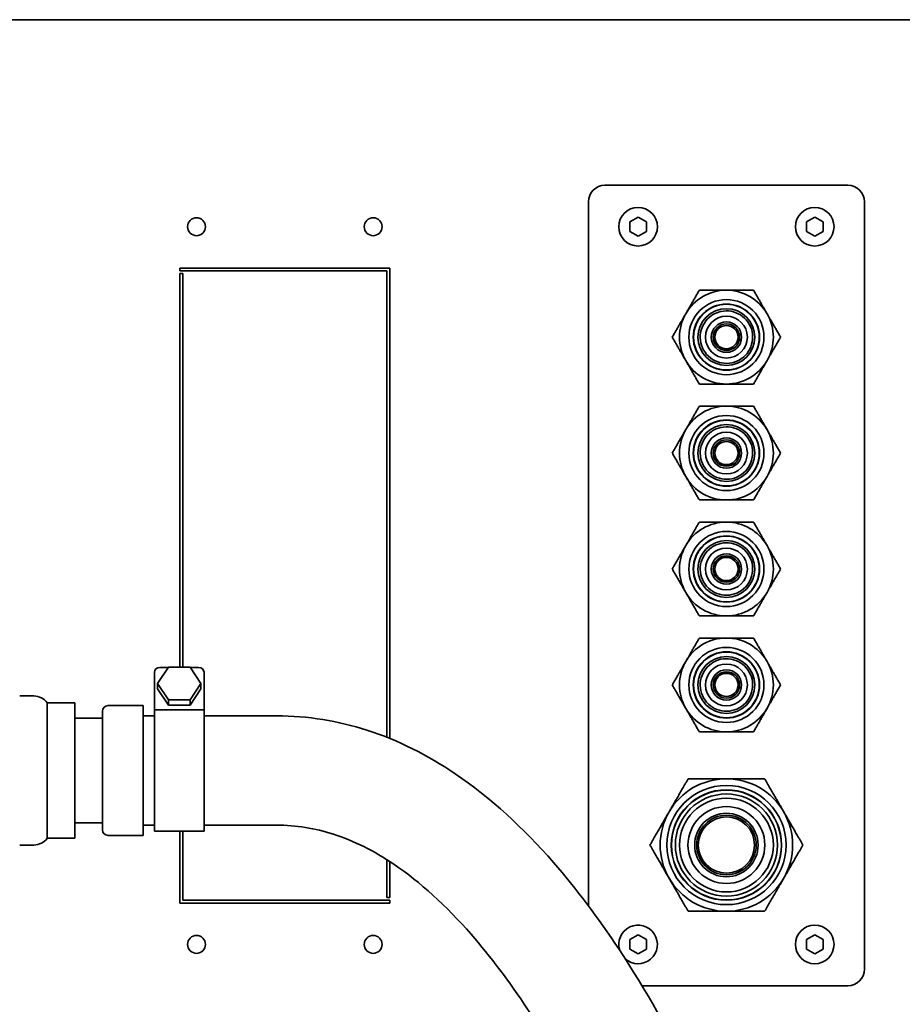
# Model space of a CAD drawing. Header units: millimetres. Extents: x 0 to 5940, y 0 to 4200.
# Tile 21 of 26: x 4516 to 4675, y 2487 to 2666. Entities that reach past the tile are written whole.
import ezdxf

# ---------------------------------------------------------------- set-up
doc = ezdxf.new("R2010")
doc.units = ezdxf.units.MM
doc.header["$LTSCALE"] = 10
doc.layers.add('Spigoli visibili(ISO)', color=7, linetype='Continuous', lineweight=35)

msp = doc.modelspace()

# ---------------------------------------------------------------- linework, layer by layer
at = {"layer": 'Spigoli visibili(ISO)'}
for p, q in [((4867.606, 2665.822), (4367.606, 2665.822)), ((4621.606, 2635.822), (4665.606, 2635.822)), ((4618.606, 2505.323), (4618.606, 2632.822)), ((4668.606, 2632.822), (4668.606, 2493.822)), ((4626.106, 2629.188), (4627.606, 2630.054)), ((4626.106, 2627.456), (4626.106, 2629.188)), ((4627.606, 2630.054), (4629.106, 2629.188)), ((4629.106, 2629.188), (4629.106, 2627.456)), ((4658.106, 2629.188), (4659.606, 2630.054)), ((4658.106, 2627.456), (4658.106, 2629.188)), ((4659.606, 2630.054), (4661.106, 2629.188)), ((4661.106, 2629.188), (4661.106, 2627.456)), ((4627.606, 2626.59), (4626.106, 2627.456)), ((4629.106, 2627.456), (4627.606, 2626.59)), ((4659.606, 2626.59), (4658.106, 2627.456)), ((4661.106, 2627.456), (4659.606, 2626.59)), ((4544.606, 2620.322), (4544.606, 2620.822)), ((4544.606, 2620.822), (4582.606, 2620.822)), ((4582.106, 2620.322), (4544.606, 2620.322)), ((4582.106, 2535.831), (4582.106, 2620.322)), ((4582.606, 2620.822), (4582.606, 2535.63)), ((4544.606, 2548.538), (4544.606, 2619.822)), ((4544.606, 2619.822), (4545.106, 2619.822)), ((4545.106, 2619.822), (4545.106, 2548.538)), ((4539.968, 2540.822), (4539.968, 2547.625)), ((4542.505, 2548.538), (4540.542, 2545.594)), ((4542.474, 2548.491), (4540.968, 2548.491)), ((4546.431, 2548.538), (4542.505, 2548.538)), ((4548.394, 2545.594), (4546.431, 2548.538)), ((4547.968, 2548.491), (4546.463, 2548.491)), ((4548.968, 2547.625), (4548.968, 2540.822)), ((4540.542, 2545.594), (4542.505, 2542.649)), ((4540.542, 2544.594), (4540.542, 2545.594)), ((4546.431, 2542.649), (4548.394, 2545.594)), ((4548.394, 2544.594), (4548.394, 2545.594)), ((4518.132, 2543.322), (4515.568, 2543.322)), ((4542.505, 2541.649), (4540.542, 2544.594)), ((4548.394, 2544.594), (4546.431, 2541.649)), ((4520.568, 2542.072), (4520.568, 2517.572)), ((4525.568, 2542.072), (4520.568, 2542.072)), ((4525.568, 2542.072), (4525.568, 2517.572)), ((4531.568, 2541.572), (4537.968, 2541.572)), ((4537.968, 2518.072), (4537.968, 2541.572)), ((4542.505, 2542.649), (4546.431, 2542.649)), ((4542.505, 2541.649), (4542.505, 2542.649)), ((4546.431, 2541.649), (4542.505, 2541.649)), ((4546.431, 2541.649), (4546.431, 2542.649)), ((4530.568, 2519.072), (4530.568, 2540.572)), ((4537.968, 2539.722), (4539.968, 2539.722)), ((4539.968, 2540.822), (4539.968, 2518.822)), ((4548.968, 2540.822), (4539.968, 2540.822)), ((4548.968, 2518.822), (4548.968, 2540.822)), ((4548.968, 2539.722), (4562.116, 2539.722)), ((4530.568, 2539.322), (4525.568, 2539.322)), ((4530.568, 2520.322), (4525.568, 2520.322)), ((4537.968, 2519.922), (4539.968, 2519.922)), ((4548.968, 2518.822), (4539.968, 2518.822)), ((4544.606, 2505.822), (4544.606, 2518.822)), ((4545.106, 2518.822), (4545.106, 2506.322)), ((4548.968, 2519.922), (4562.116, 2519.922)), ((4525.568, 2517.572), (4520.568, 2517.572)), ((4531.568, 2518.072), (4537.968, 2518.072)), ((4518.132, 2516.322), (4515.568, 2516.322)), ((4582.106, 2506.822), (4582.106, 2513.662)), ((4582.606, 2513.341), (4582.606, 2506.822)), ((4582.606, 2505.822), (4544.606, 2505.822)), ((4545.106, 2506.322), (4582.606, 2506.322)), ((4582.606, 2506.822), (4582.106, 2506.822)), ((4582.606, 2506.322), (4582.606, 2505.822)), ((4626.106, 2499.188), (4627.606, 2500.054)), ((4626.106, 2497.456), (4626.106, 2499.188)), ((4627.606, 2500.054), (4629.106, 2499.188)), ((4629.106, 2499.188), (4629.106, 2497.456)), ((4658.106, 2499.188), (4659.606, 2500.054)), ((4658.106, 2497.456), (4658.106, 2499.188)), ((4659.606, 2500.054), (4661.106, 2499.188)), ((4661.106, 2499.188), (4661.106, 2497.456)), ((4627.606, 2496.59), (4626.106, 2497.456)), ((4629.106, 2497.456), (4627.606, 2496.59)), ((4659.606, 2496.59), (4658.106, 2497.456)), ((4661.106, 2497.456), (4659.606, 2496.59)), ((4665.606, 2490.822), (4628.316, 2490.822))]:
    msp.add_line(p, q, dxfattribs=at)
for centre, radius in [((4627.606, 2628.322), 3.5), ((4659.606, 2628.322), 3.5), ((4547.606, 2628.322), 1.621), ((4579.606, 2628.322), 1.621), ((4643.606, 2608.322), 6.8), ((4643.606, 2608.322), 6), ((4643.606, 2608.322), 5.95), ((4643.606, 2608.322), 5.15), ((4643.606, 2608.322), 3.789), ((4643.606, 2608.322), 2.75), ((4643.606, 2608.322), 2.389), ((4643.606, 2608.322), 2.1), ((4643.606, 2587.322), 6.8), ((4643.606, 2587.322), 6), ((4643.606, 2587.322), 5.95), ((4643.606, 2587.322), 5.15), ((4643.606, 2587.322), 3.789), ((4643.606, 2587.322), 2.75), ((4643.606, 2587.322), 2.389), ((4643.606, 2587.322), 2.1), ((4643.606, 2566.322), 6.8), ((4643.606, 2566.322), 6), ((4643.606, 2566.322), 5.95), ((4643.606, 2566.322), 5.15), ((4643.606, 2566.322), 3.789), ((4643.606, 2566.322), 2.75), ((4643.606, 2566.322), 2.389), ((4643.606, 2566.322), 2.1), ((4643.606, 2545.322), 6.8), ((4643.606, 2545.322), 6), ((4643.606, 2545.322), 5.95), ((4643.606, 2545.322), 5.15), ((4643.606, 2545.322), 3.789), ((4643.606, 2545.322), 2.75), ((4643.606, 2545.322), 2.389), ((4643.606, 2545.322), 2.1), ((4643.606, 2516.322), 10.8), ((4643.606, 2516.322), 10), ((4643.606, 2516.322), 9.95), ((4643.606, 2516.322), 9.25), ((4643.606, 2516.322), 8.5), ((4643.606, 2516.322), 6.962), ((4643.606, 2516.322), 5.75), ((4643.606, 2516.322), 5.389), ((4643.606, 2516.322), 5.1), ((4659.606, 2498.322), 3.5), ((4547.606, 2498.322), 1.621), ((4579.606, 2498.322), 1.621)]:
    msp.add_circle(centre, radius, dxfattribs=at)
for centre, radius, start, end in [((4621.606, 2632.822), 3, 90, 180), ((4665.606, 2632.822), 3, 0, 90), ((4643.606, 2608.322), 8.5, 90, 150), ((4643.606, 2608.322), 8.5, 30, 90), ((4643.606, 2608.322), 4.75, 29.43157, 119.23941), ((4643.606, 2608.322), 8.5, 150, 210), ((4643.606, 2608.322), 4.75, 119.23941, 209.43157), ((4643.606, 2608.322), 8.5, 330, 30), ((4643.606, 2608.322), 4.75, 299.23941, 29.43157), ((4643.606, 2608.322), 4.75, 209.43157, 299.23941), ((4643.606, 2608.322), 8.5, 210, 270), ((4643.606, 2608.322), 8.5, 270, 330), ((4643.606, 2587.322), 8.5, 90, 150), ((4643.606, 2587.322), 8.5, 30, 90), ((4643.606, 2587.322), 8.5, 150, 210), ((4643.606, 2587.322), 4.75, 119.23941, 209.43157), ((4643.606, 2587.322), 4.75, 29.43157, 119.23941), ((4643.606, 2587.322), 8.5, 330, 30), ((4643.606, 2587.322), 4.75, 299.23941, 29.43157), ((4643.606, 2587.322), 4.75, 209.43157, 299.23941), ((4643.606, 2587.322), 8.5, 210, 270), ((4643.606, 2587.322), 8.5, 270, 330), ((4643.606, 2566.322), 8.5, 90, 150), ((4643.606, 2566.322), 8.5, 30, 90), ((4643.606, 2566.322), 8.5, 150, 210), ((4643.606, 2566.322), 4.75, 119.23941, 209.43157), ((4643.606, 2566.322), 4.75, 29.43157, 119.23941), ((4643.606, 2566.322), 8.5, 330, 30), ((4643.606, 2566.322), 4.75, 299.23941, 29.43157), ((4643.606, 2566.322), 4.75, 209.43157, 299.23941), ((4643.606, 2566.322), 8.5, 210, 270), ((4643.606, 2566.322), 8.5, 270, 330), ((4643.606, 2545.322), 8.5, 90, 150), ((4643.606, 2545.322), 8.5, 30, 90), ((4643.606, 2545.322), 8.5, 150, 210), ((4643.606, 2545.322), 4.75, 119.23941, 209.43157), ((4643.606, 2545.322), 4.75, 29.43157, 119.23941), ((4643.606, 2545.322), 8.5, 330, 30), ((4643.606, 2545.322), 4.75, 299.23941, 29.43157), ((4518.132, 2540.322), 3, 35.68533, 90), ((4531.568, 2540.572), 1, 90, 180), ((4643.606, 2545.322), 4.75, 209.43157, 299.23941), ((4643.606, 2545.322), 8.5, 210, 270), ((4643.606, 2545.322), 8.5, 270, 330), ((4643.606, 2516.322), 12, 90, 150), ((4643.606, 2516.322), 12, 30, 90), ((4643.606, 2516.322), 12, 150, 210), ((4643.606, 2516.322), 12, 330, 30), ((4531.568, 2519.072), 1, 180, 270), ((4518.132, 2519.322), 3, 270, 324.31467), ((4643.606, 2516.322), 12, 210, 270), ((4643.606, 2516.322), 12, 270, 330), ((4627.606, 2498.322), 3.5, 227.9675, 198.17807), ((4665.606, 2493.822), 3, 270, 0)]:
    msp.add_arc(centre, radius, start, end, dxfattribs=at)
for centre, major_axis, start_param, end_param in [((4540.968, 2547.625), (-1, 0), 4.712389, 6.2831853), ((4547.968, 2547.625), (1, 0), 0, 1.5707963)]:
    msp.add_ellipse(centre, major_axis=major_axis, ratio=0.8660254, start_param=start_param, end_param=end_param, dxfattribs=at)
for points, weights in [([(4636.245, 2612.572), (4637.384, 2614.545), (4638.699, 2616.822)], [1.56036937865, 1.5603693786, 1.4483398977]), ([(4638.699, 2616.822), (4641.329, 2616.822), (4643.606, 2616.822)], [1.44833989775, 1.56036937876, 1.56036937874]), ([(4643.606, 2616.822), (4645.884, 2616.822), (4648.514, 2616.822)], [1.56036937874, 1.56036937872, 1.44833989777]), ([(4648.514, 2616.822), (4649.829, 2614.545), (4650.967, 2612.572)], [1.44833989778, 1.56036937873, 1.56036937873]), ([(4633.791, 2608.322), (4635.106, 2610.6), (4636.245, 2612.572)], [1.44833989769, 1.5603693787, 1.56036937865]), ([(4653.421, 2608.322), (4652.106, 2610.6), (4650.967, 2612.572)], [1.44833989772, 1.56036937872, 1.56036937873]), ([(4636.245, 2604.072), (4635.106, 2606.045), (4633.791, 2608.322)], [1.56036937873, 1.56036937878, 1.44833989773]), ([(4653.421, 2608.322), (4652.106, 2606.045), (4650.967, 2604.072)], [1.44833989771, 1.56036937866, 1.56036937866]), ([(4638.699, 2599.822), (4637.384, 2602.1), (4636.245, 2604.072)], [1.44833989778, 1.56036937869, 1.56036937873]), ([(4650.967, 2604.072), (4649.829, 2602.1), (4648.514, 2599.822)], [1.56036937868, 1.56036937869, 1.44833989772]), ([(4643.606, 2599.822), (4641.329, 2599.822), (4638.699, 2599.822)], [1.56036937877, 1.5603693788, 1.44833989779]), ([(4648.514, 2599.822), (4645.884, 2599.822), (4643.606, 2599.822)], [1.44833989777, 1.56036937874, 1.56036937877]), ([(4636.245, 2591.572), (4637.384, 2593.545), (4638.699, 2595.822)], [1.56036937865, 1.5603693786, 1.4483398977]), ([(4638.699, 2595.822), (4641.329, 2595.822), (4643.606, 2595.822)], [1.44833989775, 1.56036937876, 1.56036937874]), ([(4643.606, 2595.822), (4645.884, 2595.822), (4648.514, 2595.822)], [1.56036937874, 1.56036937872, 1.44833989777]), ([(4648.514, 2595.822), (4649.829, 2593.545), (4650.967, 2591.572)], [1.44833989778, 1.56036937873, 1.56036937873]), ([(4633.791, 2587.322), (4635.106, 2589.6), (4636.245, 2591.572)], [1.44833989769, 1.5603693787, 1.56036937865]), ([(4653.421, 2587.322), (4652.106, 2589.6), (4650.967, 2591.572)], [1.44833989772, 1.56036937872, 1.56036937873]), ([(4636.245, 2583.072), (4635.106, 2585.045), (4633.791, 2587.322)], [1.56036937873, 1.56036937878, 1.44833989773]), ([(4653.421, 2587.322), (4652.106, 2585.045), (4650.967, 2583.072)], [1.44833989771, 1.56036937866, 1.56036937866]), ([(4638.699, 2578.822), (4637.384, 2581.1), (4636.245, 2583.072)], [1.44833989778, 1.56036937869, 1.56036937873]), ([(4650.967, 2583.072), (4649.829, 2581.1), (4648.514, 2578.822)], [1.56036937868, 1.56036937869, 1.44833989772]), ([(4643.606, 2578.822), (4641.329, 2578.822), (4638.699, 2578.822)], [1.56036937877, 1.5603693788, 1.44833989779]), ([(4648.514, 2578.822), (4645.884, 2578.822), (4643.606, 2578.822)], [1.44833989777, 1.56036937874, 1.56036937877]), ([(4636.245, 2570.572), (4637.384, 2572.545), (4638.699, 2574.822)], [1.56036937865, 1.5603693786, 1.4483398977]), ([(4638.699, 2574.822), (4641.329, 2574.822), (4643.606, 2574.822)], [1.44833989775, 1.56036937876, 1.56036937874]), ([(4643.606, 2574.822), (4645.884, 2574.822), (4648.514, 2574.822)], [1.56036937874, 1.56036937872, 1.44833989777]), ([(4648.514, 2574.822), (4649.829, 2572.545), (4650.967, 2570.572)], [1.44833989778, 1.56036937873, 1.56036937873]), ([(4633.791, 2566.322), (4635.106, 2568.6), (4636.245, 2570.572)], [1.44833989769, 1.5603693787, 1.56036937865]), ([(4653.421, 2566.322), (4652.106, 2568.6), (4650.967, 2570.572)], [1.44833989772, 1.56036937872, 1.56036937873]), ([(4636.245, 2562.072), (4635.106, 2564.045), (4633.791, 2566.322)], [1.56036937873, 1.56036937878, 1.44833989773]), ([(4653.421, 2566.322), (4652.106, 2564.045), (4650.967, 2562.072)], [1.44833989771, 1.56036937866, 1.56036937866]), ([(4638.699, 2557.822), (4637.384, 2560.1), (4636.245, 2562.072)], [1.44833989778, 1.56036937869, 1.56036937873]), ([(4650.967, 2562.072), (4649.829, 2560.1), (4648.514, 2557.822)], [1.56036937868, 1.56036937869, 1.44833989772]), ([(4643.606, 2557.822), (4641.329, 2557.822), (4638.699, 2557.822)], [1.56036937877, 1.5603693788, 1.44833989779]), ([(4648.514, 2557.822), (4645.884, 2557.822), (4643.606, 2557.822)], [1.44833989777, 1.56036937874, 1.56036937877]), ([(4636.245, 2549.572), (4637.384, 2551.545), (4638.699, 2553.822)], [1.56036937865, 1.5603693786, 1.4483398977]), ([(4638.699, 2553.822), (4641.329, 2553.822), (4643.606, 2553.822)], [1.44833989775, 1.56036937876, 1.56036937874]), ([(4643.606, 2553.822), (4645.884, 2553.822), (4648.514, 2553.822)], [1.56036937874, 1.56036937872, 1.44833989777]), ([(4648.514, 2553.822), (4649.829, 2551.545), (4650.967, 2549.572)], [1.44833989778, 1.56036937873, 1.56036937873]), ([(4633.791, 2545.322), (4635.106, 2547.6), (4636.245, 2549.572)], [1.44833989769, 1.5603693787, 1.56036937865]), ([(4653.421, 2545.322), (4652.106, 2547.6), (4650.967, 2549.572)], [1.44833989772, 1.56036937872, 1.56036937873]), ([(4636.245, 2541.072), (4635.106, 2543.045), (4633.791, 2545.322)], [1.56036937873, 1.56036937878, 1.44833989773]), ([(4653.421, 2545.322), (4652.106, 2543.045), (4650.967, 2541.072)], [1.44833989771, 1.56036937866, 1.56036937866]), ([(4638.699, 2536.822), (4637.384, 2539.1), (4636.245, 2541.072)], [1.44833989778, 1.56036937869, 1.56036937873]), ([(4650.967, 2541.072), (4649.829, 2539.1), (4648.514, 2536.822)], [1.56036937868, 1.56036937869, 1.44833989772]), ([(4643.606, 2536.822), (4641.329, 2536.822), (4638.699, 2536.822)], [1.56036937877, 1.5603693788, 1.44833989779]), ([(4648.514, 2536.822), (4645.884, 2536.822), (4643.606, 2536.822)], [1.44833989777, 1.56036937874, 1.56036937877]), ([(4633.214, 2522.322), (4634.822, 2525.107), (4636.678, 2528.322)], [1.50518148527, 1.50518148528, 1.39711431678]), ([(4643.606, 2528.322), (4640.391, 2528.322), (4636.678, 2528.322)], [1.50518148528, 1.50518148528, 1.39711431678]), ([(4643.606, 2528.322), (4646.822, 2528.322), (4650.534, 2528.322)], [1.50518148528, 1.50518148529, 1.39711431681]), ([(4650.534, 2528.322), (4652.391, 2525.107), (4653.998, 2522.322)], [1.39711431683, 1.50518148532, 1.50518148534]), ([(4629.75, 2516.322), (4631.606, 2519.538), (4633.214, 2522.322)], [1.3971143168, 1.50518148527, 1.50518148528]), ([(4653.998, 2522.322), (4655.606, 2519.538), (4657.463, 2516.322)], [1.50518148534, 1.50518148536, 1.39711431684]), ([(4633.214, 2510.322), (4631.606, 2513.107), (4629.75, 2516.322)], [1.50518148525, 1.50518148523, 1.39711431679]), ([(4657.463, 2516.322), (4655.606, 2513.107), (4653.998, 2510.322)], [1.39711431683, 1.50518148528, 1.50518148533]), ([(4636.678, 2504.322), (4634.822, 2507.538), (4633.214, 2510.322)], [1.39711431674, 1.50518148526, 1.50518148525]), ([(4653.998, 2510.322), (4652.391, 2507.538), (4650.534, 2504.322)], [1.50518148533, 1.50518148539, 1.39711431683]), ([(4643.606, 2504.322), (4640.391, 2504.322), (4636.678, 2504.322)], [1.50518148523, 1.50518148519, 1.39711431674]), ([(4650.534, 2504.322), (4646.822, 2504.322), (4643.606, 2504.322)], [1.39711431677, 1.50518148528, 1.50518148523])]:
    msp.add_rational_spline(points, weights, degree=2, dxfattribs=at)
for points, knots in [([(4562.116, 2539.722), (4567.778, 2539.722), (4573.274, 2538.806), (4584.164, 2535.309), (4589.496, 2532.591), (4600.961, 2524.846), (4606.848, 2519.37), (4616.482, 2508.351), (4620.417, 2503.077), (4628.973, 2490.132), (4633.408, 2482.233), (4641.512, 2465.977), (4645.179, 2457.62), (4651.792, 2441.061), (4654.737, 2432.858), (4659.932, 2417.233), (4662.181, 2409.81), (4666.001, 2396.377), (4667.571, 2390.366), (4669.575, 2382.286), (4670.213, 2379.586), (4671.023, 2376.059), (4671.278, 2374.92), (4671.797, 2372.566), (4672.013, 2371.54), (4672.227, 2370.512), (4672.277, 2370.262), (4672.277, 2370.262)], [1, 1, 1, 1, 1.0675551, 1.0675551, 1.1415315, 1.1415315, 1.2383618, 1.2383618, 1.3140525, 1.3140525, 1.4140525, 1.4140525, 1.5140525, 1.5140525, 1.6140525, 1.6140525, 1.7140525, 1.7140525, 1.8140525, 1.8140525, 1.8761305, 1.8761305, 1.9123201, 1.9123201, 1.9645984, 1.9645984, 2, 2, 2, 2]), ([(4562.116, 2519.922), (4565.666, 2519.922), (4569.056, 2519.365), (4576.098, 2517.103), (4579.748, 2515.282), (4588.126, 2509.622), (4592.824, 2505.328), (4600.877, 2496.119), (4604.301, 2491.55), (4611.904, 2480.049), (4615.97, 2472.831), (4623.494, 2457.742), (4626.953, 2449.871), (4633.229, 2434.156), (4636.048, 2426.312), (4641.034, 2411.317), (4643.201, 2404.166), (4646.883, 2391.217), (4648.398, 2385.419), (4650.3, 2377.75), (4650.896, 2375.236), (4651.66, 2371.917), (4651.904, 2370.832), (4652.402, 2368.576), (4652.61, 2367.592), (4652.818, 2366.595), (4652.861, 2366.381), (4652.861, 2366.381)], [1, 1, 1, 1, 1.06755512, 1.06755512, 1.14152282, 1.14152282, 1.23832258, 1.23832258, 1.31398544, 1.31398544, 1.41398544, 1.41398544, 1.51398544, 1.51398544, 1.61398544, 1.61398544, 1.71398544, 1.71398544, 1.81398544, 1.81398544, 1.87393896, 1.87393896, 1.90953081, 1.90953081, 1.9614003, 1.9614003, 1.9979541, 1.9979541, 1.9979541, 1.9979541])]:
    msp.add_open_spline(points, degree=3, knots=knots, dxfattribs=at)

doc.saveas('drawing.dxf')
